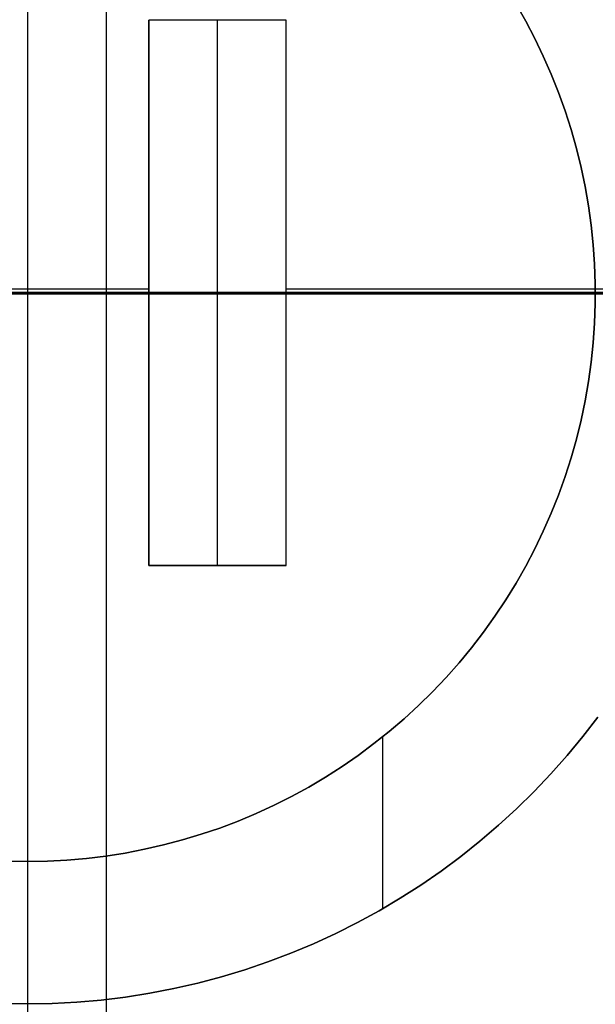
# Model space of a CAD drawing. Header units: millimetres. Extents: x 8929 to 10091, y -2708 to -1691.
# Tile 119 of 196: x 9510 to 9516, y -2066 to -2055. Entities that reach past the tile are written whole.
import ezdxf

# ---------------------------------------------------------------- set-up
doc = ezdxf.new("R2010")
doc.units = ezdxf.units.MM
for name, color, linetype in [('1', 7, 'Continuous'), ('COLOR EXT', 7, 'Continuous'), ('luz', 7, 'Continuous')]:
    doc.layers.add(name, color=color, linetype=linetype)

msp = doc.modelspace()

# ---------------------------------------------------------------- linework, layer by layer
at = {"layer": '1', "color": 7, "true_color": 0xffffff}
for p, q in [((9510.147, -2133.926, 71.704), (9510.147, -1982.315, 71.704)), ((9515.306, -2055.063, 33.403), (9515.408, -2055.243, 33.403)), ((9515.306, -2055.063, 31.917), (9515.408, -2055.243, 31.917)), ((9515.408, -2055.243, 32.66), (9515.306, -2055.063, 32.66)), ((9515.408, -2055.243, 33.403), (9515.504, -2055.426, 33.403)), ((9515.408, -2055.243, 31.917), (9515.504, -2055.426, 31.917)), ((9515.504, -2055.426, 32.66), (9515.408, -2055.243, 32.66)), ((9515.504, -2055.426, 33.403), (9515.594, -2055.612, 33.403)), ((9515.504, -2055.426, 31.917), (9515.594, -2055.612, 31.917)), ((9515.594, -2055.612, 32.66), (9515.504, -2055.426, 32.66)), ((9515.594, -2055.612, 33.403), (9515.677, -2055.802, 33.403)), ((9515.594, -2055.612, 31.917), (9515.677, -2055.802, 31.917)), ((9515.677, -2055.802, 32.66), (9515.594, -2055.612, 32.66)), ((9515.677, -2055.802, 33.403), (9515.754, -2055.994, 33.403)), ((9515.677, -2055.802, 31.917), (9515.754, -2055.994, 31.917)), ((9515.754, -2055.994, 32.66), (9515.677, -2055.802, 32.66)), ((9515.754, -2055.994, 33.403), (9515.824, -2056.189, 33.403)), ((9515.754, -2055.994, 31.917), (9515.824, -2056.189, 31.917)), ((9515.824, -2056.189, 32.66), (9515.754, -2055.994, 32.66)), ((9515.824, -2056.189, 33.403), (9515.887, -2056.386, 33.403)), ((9515.824, -2056.189, 31.917), (9515.887, -2056.386, 31.917)), ((9515.887, -2056.386, 32.66), (9515.824, -2056.189, 32.66)), ((9515.887, -2056.386, 33.403), (9515.944, -2056.585, 33.403)), ((9515.887, -2056.386, 31.917), (9515.944, -2056.585, 31.917)), ((9515.944, -2056.585, 32.66), (9515.887, -2056.386, 32.66)), ((9515.944, -2056.585, 33.403), (9515.993, -2056.786, 33.403)), ((9515.944, -2056.585, 31.917), (9515.993, -2056.786, 31.917)), ((9515.993, -2056.786, 32.66), (9515.944, -2056.585, 32.66)), ((9515.993, -2056.786, 33.403), (9516.036, -2056.989, 33.403)), ((9515.993, -2056.786, 31.917), (9516.036, -2056.989, 31.917)), ((9516.036, -2056.989, 32.66), (9515.993, -2056.786, 32.66)), ((9516.036, -2056.989, 33.403), (9516.072, -2057.193, 33.403)), ((9516.036, -2056.989, 31.917), (9516.072, -2057.193, 31.917)), ((9516.072, -2057.193, 32.66), (9516.036, -2056.989, 32.66)), ((9516.072, -2057.193, 33.403), (9516.1, -2057.398, 33.403)), ((9516.072, -2057.193, 31.917), (9516.1, -2057.398, 31.917)), ((9516.1, -2057.398, 32.66), (9516.072, -2057.193, 32.66)), ((9516.1, -2057.398, 33.403), (9516.121, -2057.604, 33.403)), ((9516.1, -2057.398, 31.917), (9516.121, -2057.604, 31.917)), ((9516.121, -2057.604, 32.66), (9516.1, -2057.398, 32.66)), ((9516.121, -2057.604, 33.403), (9516.136, -2057.81, 33.403)), ((9516.121, -2057.604, 31.917), (9516.136, -2057.81, 31.917)), ((9516.136, -2057.81, 32.66), (9516.121, -2057.604, 32.66)), ((9516.136, -2057.81, 33.403), (9516.143, -2058.017, 33.403)), ((9516.136, -2057.81, 31.917), (9516.143, -2058.017, 31.917)), ((9516.143, -2058.017, 32.66), (9516.136, -2057.81, 32.66)), ((9516.143, -2058.017, 33.403), (9516.143, -2058.224, 33.403)), ((9516.143, -2058.017, 31.917), (9516.143, -2058.224, 31.917)), ((9516.143, -2058.224, 32.66), (9516.143, -2058.017, 32.66)), ((9510.147, -2058.121, 71.704), (9434.342, -2058.121, 71.704)), ((9585.952, -2058.121, 71.704), (9510.147, -2058.121, 71.704)), ((9516.143, -2058.224, 33.403), (9516.136, -2058.431, 33.403)), ((9516.143, -2058.224, 31.917), (9516.136, -2058.431, 31.917)), ((9516.136, -2058.431, 32.66), (9516.143, -2058.224, 32.66)), ((9516.136, -2058.431, 33.403), (9516.121, -2058.638, 33.403)), ((9516.136, -2058.431, 31.917), (9516.121, -2058.638, 31.917)), ((9516.121, -2058.638, 32.66), (9516.136, -2058.431, 32.66)), ((9516.121, -2058.638, 33.403), (9516.1, -2058.844, 33.403)), ((9516.121, -2058.638, 31.917), (9516.1, -2058.844, 31.917)), ((9516.1, -2058.844, 32.66), (9516.121, -2058.638, 32.66)), ((9516.1, -2058.844, 33.403), (9516.072, -2059.049, 33.403)), ((9516.1, -2058.844, 31.917), (9516.072, -2059.049, 31.917)), ((9516.072, -2059.049, 32.66), (9516.1, -2058.844, 32.66)), ((9516.072, -2059.049, 33.403), (9516.036, -2059.253, 33.403)), ((9516.072, -2059.049, 31.917), (9516.036, -2059.253, 31.917)), ((9516.036, -2059.253, 32.66), (9516.072, -2059.049, 32.66)), ((9516.036, -2059.253, 33.403), (9515.993, -2059.455, 33.403)), ((9516.036, -2059.253, 31.917), (9515.993, -2059.455, 31.917)), ((9515.993, -2059.455, 32.66), (9516.036, -2059.253, 32.66)), ((9515.993, -2059.455, 33.403), (9515.944, -2059.656, 33.403)), ((9515.993, -2059.455, 31.917), (9515.944, -2059.656, 31.917)), ((9515.944, -2059.656, 32.66), (9515.993, -2059.455, 32.66)), ((9515.944, -2059.656, 33.403), (9515.887, -2059.855, 33.403)), ((9515.944, -2059.656, 31.917), (9515.887, -2059.855, 31.917)), ((9515.887, -2059.855, 32.66), (9515.944, -2059.656, 32.66)), ((9515.887, -2059.855, 33.403), (9515.824, -2060.052, 33.403)), ((9515.887, -2059.855, 31.917), (9515.824, -2060.052, 31.917)), ((9515.824, -2060.052, 32.66), (9515.887, -2059.855, 32.66)), ((9515.824, -2060.052, 33.403), (9515.754, -2060.247, 33.403)), ((9515.824, -2060.052, 31.917), (9515.754, -2060.247, 31.917)), ((9515.754, -2060.247, 32.66), (9515.824, -2060.052, 32.66)), ((9515.754, -2060.247, 33.403), (9515.677, -2060.44, 33.403)), ((9515.754, -2060.247, 31.917), (9515.677, -2060.44, 31.917)), ((9515.677, -2060.44, 32.66), (9515.754, -2060.247, 32.66)), ((9515.677, -2060.44, 33.403), (9515.594, -2060.629, 33.403)), ((9515.677, -2060.44, 31.917), (9515.594, -2060.629, 31.917)), ((9515.594, -2060.629, 32.66), (9515.677, -2060.44, 32.66)), ((9515.594, -2060.629, 33.403), (9515.504, -2060.816, 33.403)), ((9515.594, -2060.629, 31.917), (9515.504, -2060.816, 31.917)), ((9515.504, -2060.816, 32.66), (9515.594, -2060.629, 32.66)), ((9515.504, -2060.816, 33.403), (9515.408, -2060.999, 33.403)), ((9515.504, -2060.816, 31.917), (9515.408, -2060.999, 31.917)), ((9515.408, -2060.999, 32.66), (9515.504, -2060.816, 32.66)), ((9515.408, -2060.999, 33.403), (9515.306, -2061.179, 33.403)), ((9515.408, -2060.999, 31.917), (9515.306, -2061.179, 31.917)), ((9515.306, -2061.179, 32.66), (9515.408, -2060.999, 32.66)), ((9515.306, -2061.179, 33.403), (9515.197, -2061.355, 33.403)), ((9515.306, -2061.179, 31.917), (9515.197, -2061.355, 31.917)), ((9515.197, -2061.355, 32.66), (9515.306, -2061.179, 32.66)), ((9515.197, -2061.355, 33.403), (9515.082, -2061.527, 33.403)), ((9515.197, -2061.355, 31.917), (9515.082, -2061.527, 31.917)), ((9515.082, -2061.527, 32.66), (9515.197, -2061.355, 32.66)), ((9515.082, -2061.527, 33.403), (9514.962, -2061.696, 33.403)), ((9515.082, -2061.527, 31.917), (9514.962, -2061.696, 31.917)), ((9514.962, -2061.696, 32.66), (9515.082, -2061.527, 32.66)), ((9514.962, -2061.696, 33.403), (9514.835, -2061.86, 33.403)), ((9514.962, -2061.696, 31.917), (9514.835, -2061.86, 31.917)), ((9514.835, -2061.86, 32.66), (9514.962, -2061.696, 32.66)), ((9514.835, -2061.86, 33.403), (9514.704, -2062.019, 33.403)), ((9514.835, -2061.86, 31.917), (9514.704, -2062.019, 31.917)), ((9514.704, -2062.019, 32.66), (9514.835, -2061.86, 32.66)), ((9514.704, -2062.019, 33.403), (9514.566, -2062.174, 33.403)), ((9514.704, -2062.019, 31.917), (9514.566, -2062.174, 31.917)), ((9514.566, -2062.174, 32.66), (9514.704, -2062.019, 32.66)), ((9514.566, -2062.174, 33.403), (9514.424, -2062.324, 33.403)), ((9514.566, -2062.174, 31.917), (9514.424, -2062.324, 31.917)), ((9514.424, -2062.324, 32.66), (9514.566, -2062.174, 32.66)), ((9514.424, -2062.324, 33.403), (9514.276, -2062.47, 33.403)), ((9514.424, -2062.324, 31.917), (9514.276, -2062.47, 31.917)), ((9514.276, -2062.47, 32.66), (9514.424, -2062.324, 32.66)), ((9514.276, -2062.47, 33.403), (9514.124, -2062.609, 33.403)), ((9514.276, -2062.47, 31.917), (9514.124, -2062.609, 31.917)), ((9514.124, -2062.609, 32.66), (9514.276, -2062.47, 32.66)), ((9514.124, -2062.609, 33.403), (9513.966, -2062.744, 33.403)), ((9514.124, -2062.609, 31.917), (9513.966, -2062.744, 31.917)), ((9513.966, -2062.744, 32.66), (9514.124, -2062.609, 32.66)), ((9516.169, -2062.592, 36.403), (9516.011, -2062.797, 36.403)), ((9516.011, -2062.797, 33.403), (9516.169, -2062.592, 33.403)), ((9516.011, -2062.797, 34.903), (9516.169, -2062.592, 34.903)), ((9513.966, -2062.744, 33.403), (9513.804, -2062.873, 33.403)), ((9513.966, -2062.744, 31.917), (9513.804, -2062.873, 31.917)), ((9513.804, -2062.873, 32.66), (9513.966, -2062.744, 32.66)), ((9513.804, -2062.873, 33.403), (9513.638, -2062.997, 33.403)), ((9513.804, -2062.873, 31.917), (9513.638, -2062.997, 31.917)), ((9513.638, -2062.997, 32.66), (9513.804, -2062.873, 32.66)), ((9513.897, -2064.616, 33.403), (9513.897, -2062.8, 33.403)), ((9516.011, -2062.797, 36.403), (9515.846, -2062.997, 36.403)), ((9515.846, -2062.997, 33.403), (9516.011, -2062.797, 33.403)), ((9515.846, -2062.997, 34.903), (9516.011, -2062.797, 34.903)), ((9513.638, -2062.997, 33.403), (9513.468, -2063.114, 33.403)), ((9513.638, -2062.997, 31.917), (9513.468, -2063.114, 31.917)), ((9513.468, -2063.114, 32.66), (9513.638, -2062.997, 32.66)), ((9515.846, -2062.997, 36.403), (9515.674, -2063.19, 36.403)), ((9515.674, -2063.19, 33.403), (9515.846, -2062.997, 33.403)), ((9515.674, -2063.19, 34.903), (9515.846, -2062.997, 34.903)), ((9513.468, -2063.114, 33.403), (9513.294, -2063.226, 33.403)), ((9513.468, -2063.114, 31.917), (9513.294, -2063.226, 31.917)), ((9513.294, -2063.226, 32.66), (9513.468, -2063.114, 32.66)), ((9515.674, -2063.19, 36.403), (9515.496, -2063.378, 36.403)), ((9515.496, -2063.378, 33.403), (9515.674, -2063.19, 33.403)), ((9515.496, -2063.378, 34.903), (9515.674, -2063.19, 34.903)), ((9513.294, -2063.226, 33.403), (9513.115, -2063.331, 33.403)), ((9513.294, -2063.226, 31.917), (9513.115, -2063.331, 31.917)), ((9513.115, -2063.331, 32.66), (9513.294, -2063.226, 32.66)), ((9513.115, -2063.331, 33.403), (9512.934, -2063.431, 33.403)), ((9513.115, -2063.331, 31.917), (9512.934, -2063.431, 31.917)), ((9512.934, -2063.431, 32.66), (9513.115, -2063.331, 32.66)), ((9515.496, -2063.378, 36.403), (9515.311, -2063.56, 36.403)), ((9515.311, -2063.56, 33.403), (9515.496, -2063.378, 33.403)), ((9515.311, -2063.56, 34.903), (9515.496, -2063.378, 34.903)), ((9512.934, -2063.431, 33.403), (9512.749, -2063.524, 33.403)), ((9512.934, -2063.431, 31.917), (9512.749, -2063.524, 31.917)), ((9512.749, -2063.524, 32.66), (9512.934, -2063.431, 32.66)), ((9512.561, -2063.61, 33.403), (9512.37, -2063.69, 33.403)), ((9512.561, -2063.61, 31.917), (9512.37, -2063.69, 31.917)), ((9512.37, -2063.69, 32.66), (9512.561, -2063.61, 32.66)), ((9512.749, -2063.524, 33.403), (9512.561, -2063.61, 33.403)), ((9512.749, -2063.524, 31.917), (9512.561, -2063.61, 31.917)), ((9512.561, -2063.61, 32.66), (9512.749, -2063.524, 32.66)), ((9515.311, -2063.56, 36.403), (9515.12, -2063.735, 36.403)), ((9515.12, -2063.735, 33.403), (9515.311, -2063.56, 33.403)), ((9515.12, -2063.735, 34.903), (9515.311, -2063.56, 34.903)), ((9512.37, -2063.69, 33.403), (9512.176, -2063.764, 33.403)), ((9512.37, -2063.69, 31.917), (9512.176, -2063.764, 31.917)), ((9512.176, -2063.764, 32.66), (9512.37, -2063.69, 32.66)), ((9511.98, -2063.83, 33.403), (9511.782, -2063.89, 33.403)), ((9511.98, -2063.83, 31.917), (9511.782, -2063.89, 31.917)), ((9511.782, -2063.89, 32.66), (9511.98, -2063.83, 32.66)), ((9512.176, -2063.764, 33.403), (9511.98, -2063.83, 33.403)), ((9512.176, -2063.764, 31.917), (9511.98, -2063.83, 31.917)), ((9511.98, -2063.83, 32.66), (9512.176, -2063.764, 32.66)), ((9515.12, -2063.735, 36.403), (9514.924, -2063.903, 36.403)), ((9514.924, -2063.903, 33.403), (9515.12, -2063.735, 33.403)), ((9514.924, -2063.903, 34.903), (9515.12, -2063.735, 34.903)), ((9511.782, -2063.89, 33.403), (9511.582, -2063.943, 33.403)), ((9511.782, -2063.89, 31.917), (9511.582, -2063.943, 31.917)), ((9511.582, -2063.943, 32.66), (9511.782, -2063.89, 32.66)), ((9514.924, -2063.903, 36.403), (9514.721, -2064.064, 36.403)), ((9514.721, -2064.064, 33.403), (9514.924, -2063.903, 33.403)), ((9514.721, -2064.064, 34.903), (9514.924, -2063.903, 34.903)), ((9511.177, -2064.028, 33.403), (9510.972, -2064.061, 33.403)), ((9511.177, -2064.028, 31.917), (9510.972, -2064.061, 31.917)), ((9510.972, -2064.061, 32.66), (9511.177, -2064.028, 32.66)), ((9511.38, -2063.989, 33.403), (9511.177, -2064.028, 33.403)), ((9511.38, -2063.989, 31.917), (9511.177, -2064.028, 31.917)), ((9511.177, -2064.028, 32.66), (9511.38, -2063.989, 32.66)), ((9511.582, -2063.943, 33.403), (9511.38, -2063.989, 33.403)), ((9511.582, -2063.943, 31.917), (9511.38, -2063.989, 31.917)), ((9511.38, -2063.989, 32.66), (9511.582, -2063.943, 32.66)), ((9510.147, -2064.118, 33.403), (9509.94, -2064.114, 33.403)), ((9510.147, -2064.118, 31.917), (9509.94, -2064.114, 31.917)), ((9509.94, -2064.114, 32.66), (9510.147, -2064.118, 32.66)), ((9510.354, -2064.114, 33.403), (9510.147, -2064.118, 33.403)), ((9510.354, -2064.114, 31.917), (9510.147, -2064.118, 31.917)), ((9510.147, -2064.118, 32.66), (9510.354, -2064.114, 32.66)), ((9510.147, -2064.118, 31.917), (9510.147, -2064.118, 33.403)), ((9510.147, -2065.621, 33.403), (9510.147, -2064.118, 33.403)), ((9510.561, -2064.103, 33.403), (9510.354, -2064.114, 33.403)), ((9510.561, -2064.103, 31.917), (9510.354, -2064.114, 31.917)), ((9510.354, -2064.114, 32.66), (9510.561, -2064.103, 32.66)), ((9510.767, -2064.085, 33.403), (9510.561, -2064.103, 33.403)), ((9510.767, -2064.085, 31.917), (9510.561, -2064.103, 31.917)), ((9510.561, -2064.103, 32.66), (9510.767, -2064.085, 32.66)), ((9510.972, -2064.061, 33.403), (9510.767, -2064.085, 33.403)), ((9510.972, -2064.061, 31.917), (9510.767, -2064.085, 31.917)), ((9510.767, -2064.085, 32.66), (9510.972, -2064.061, 32.66)), ((9514.721, -2064.064, 36.403), (9514.513, -2064.219, 36.403)), ((9514.513, -2064.219, 33.403), (9514.721, -2064.064, 33.403)), ((9514.513, -2064.219, 34.903), (9514.721, -2064.064, 34.903)), ((9514.513, -2064.219, 36.403), (9514.3, -2064.366, 36.403)), ((9514.3, -2064.366, 33.403), (9514.513, -2064.219, 33.403)), ((9514.3, -2064.366, 34.903), (9514.513, -2064.219, 34.903)), ((9514.3, -2064.366, 36.403), (9514.082, -2064.505, 36.403)), ((9514.082, -2064.505, 33.403), (9514.3, -2064.366, 33.403)), ((9514.082, -2064.505, 34.903), (9514.3, -2064.366, 34.903)), ((9514.082, -2064.505, 36.403), (9513.859, -2064.637, 36.403)), ((9513.859, -2064.637, 33.403), (9514.082, -2064.505, 33.403)), ((9513.859, -2064.637, 34.903), (9514.082, -2064.505, 34.903)), ((9513.859, -2064.637, 36.403), (9513.632, -2064.762, 36.403)), ((9513.632, -2064.762, 33.403), (9513.859, -2064.637, 33.403)), ((9513.632, -2064.762, 34.903), (9513.859, -2064.637, 34.903)), ((9513.632, -2064.762, 36.403), (9513.401, -2064.878, 36.403)), ((9513.401, -2064.878, 33.403), (9513.632, -2064.762, 33.403)), ((9513.401, -2064.878, 34.903), (9513.632, -2064.762, 34.903)), ((9513.401, -2064.878, 36.403), (9513.166, -2064.986, 36.403)), ((9513.166, -2064.986, 33.403), (9513.401, -2064.878, 33.403)), ((9513.166, -2064.986, 34.903), (9513.401, -2064.878, 34.903)), ((9513.166, -2064.986, 36.403), (9512.927, -2065.086, 36.403)), ((9512.927, -2065.086, 33.403), (9513.166, -2064.986, 33.403)), ((9512.927, -2065.086, 34.903), (9513.166, -2064.986, 34.903)), ((9512.685, -2065.178, 36.403), (9512.44, -2065.262, 36.403)), ((9512.44, -2065.262, 33.403), (9512.685, -2065.178, 33.403)), ((9512.44, -2065.262, 34.903), (9512.685, -2065.178, 34.903)), ((9512.927, -2065.086, 36.403), (9512.685, -2065.178, 36.403)), ((9512.685, -2065.178, 33.403), (9512.927, -2065.086, 33.403)), ((9512.685, -2065.178, 34.903), (9512.927, -2065.086, 34.903)), ((9512.44, -2065.262, 36.403), (9512.192, -2065.337, 36.403)), ((9512.192, -2065.337, 33.403), (9512.44, -2065.262, 33.403)), ((9512.192, -2065.337, 34.903), (9512.44, -2065.262, 34.903)), ((9512.192, -2065.337, 36.403), (9511.942, -2065.403, 36.403)), ((9511.942, -2065.403, 33.403), (9512.192, -2065.337, 33.403)), ((9511.942, -2065.403, 34.903), (9512.192, -2065.337, 34.903)), ((9511.689, -2065.46, 36.403), (9511.435, -2065.509, 36.403)), ((9511.435, -2065.509, 33.403), (9511.689, -2065.46, 33.403)), ((9511.435, -2065.509, 34.903), (9511.689, -2065.46, 34.903)), ((9511.942, -2065.403, 36.403), (9511.689, -2065.46, 36.403)), ((9511.689, -2065.46, 33.403), (9511.942, -2065.403, 33.403)), ((9511.689, -2065.46, 34.903), (9511.942, -2065.403, 34.903)), ((9510.664, -2065.603, 36.403), (9510.406, -2065.616, 36.403)), ((9510.406, -2065.616, 33.403), (9510.664, -2065.603, 33.403)), ((9510.406, -2065.616, 34.903), (9510.664, -2065.603, 34.903)), ((9510.922, -2065.581, 36.403), (9510.664, -2065.603, 36.403)), ((9510.664, -2065.603, 33.403), (9510.922, -2065.581, 33.403)), ((9510.664, -2065.603, 34.903), (9510.922, -2065.581, 34.903)), ((9511.179, -2065.549, 36.403), (9510.922, -2065.581, 36.403)), ((9510.922, -2065.581, 33.403), (9511.179, -2065.549, 33.403)), ((9510.922, -2065.581, 34.903), (9511.179, -2065.549, 34.903)), ((9511.435, -2065.509, 36.403), (9511.179, -2065.549, 36.403)), ((9511.179, -2065.549, 33.403), (9511.435, -2065.509, 33.403)), ((9511.179, -2065.549, 34.903), (9511.435, -2065.509, 34.903)), ((9510.147, -2065.621, 36.403), (9509.888, -2065.616, 36.403)), ((9509.888, -2065.616, 33.403), (9510.147, -2065.621, 33.403)), ((9509.888, -2065.616, 34.903), (9510.147, -2065.621, 34.903)), ((9510.406, -2065.616, 36.403), (9510.147, -2065.621, 36.403)), ((9510.147, -2065.621, 33.403), (9510.406, -2065.616, 33.403)), ((9510.147, -2065.621, 34.903), (9510.406, -2065.616, 34.903)), ((9510.147, -2065.621, 33.403), (9510.147, -2065.621, 36.403)), ((9510.147, -2075.121, 36.403), (9510.147, -2065.621, 36.403))]:
    msp.add_line(p, q, dxfattribs=at)
at = {"layer": 'COLOR EXT', "color": 30, "true_color": 0xff8d00}
for p, q in [((9510.975, -2035.547, 16.604), (9510.975, -2075.834, 16.604)), ((9511.426, -2055.232, 20.104), (9511.426, -2060.992, 20.104)), ((9512.876, -2055.232, 20.104), (9511.426, -2055.232, 20.104)), ((9511.426, -2055.232, 19.604), (9511.426, -2060.992, 19.604)), ((9511.426, -2055.232, 20.104), (9511.426, -2055.232, 19.604)), ((9512.876, -2055.232, 19.604), (9511.426, -2055.232, 19.604)), ((9511.426, -2060.992, 19.854), (9511.426, -2055.232, 19.854)), ((9512.876, -2055.232, 19.854), (9511.426, -2055.232, 19.854)), ((9512.151, -2055.232, 19.604), (9512.151, -2055.232, 20.104)), ((9512.151, -2060.992, 19.604), (9512.151, -2055.232, 19.604)), ((9512.876, -2060.992, 20.104), (9512.876, -2055.232, 20.104)), ((9512.876, -2055.232, 20.104), (9512.876, -2055.232, 19.604)), ((9512.876, -2060.992, 19.604), (9512.876, -2055.232, 19.604)), ((9512.876, -2060.992, 19.854), (9512.876, -2055.232, 19.854)), ((9542.969, -2058.107, 16.604), (9484.976, -2058.107, 16.604)), ((9511.426, -2058.074, 20.104), (9509.976, -2058.074, 20.104)), ((9511.426, -2058.112, 19.604), (9511.426, -2058.112, 20.104)), ((9512.876, -2058.112, 19.604), (9511.426, -2058.112, 19.604)), ((9531.726, -2058.074, 20.104), (9512.876, -2058.074, 20.104)), ((9512.876, -2058.112, 20.104), (9512.876, -2058.112, 19.604)), ((9511.426, -2060.992, 20.104), (9512.876, -2060.992, 20.104)), ((9511.426, -2060.992, 19.604), (9512.876, -2060.992, 19.604)), ((9511.426, -2060.992, 20.104), (9511.426, -2060.992, 19.604)), ((9512.876, -2060.992, 19.854), (9511.426, -2060.992, 19.854)), ((9512.151, -2060.992, 19.604), (9512.151, -2060.992, 20.104)), ((9512.876, -2060.992, 19.604), (9512.876, -2060.992, 20.104))]:
    msp.add_line(p, q, dxfattribs=at)
at = {"layer": 'luz', "color": 7, "true_color": 0xffffff}
for p, q in [((9509.976, -2058.121, -12.896), (9516.523, -2058.121, -13.01)), ((9515.158, -2058.121, -17.908), (9509.976, -2058.121, -17.896)), ((9520.336, -2058.121, -18.099), (9515.158, -2058.121, -17.908))]:
    msp.add_line(p, q, dxfattribs=at)

doc.saveas('drawing.dxf')
